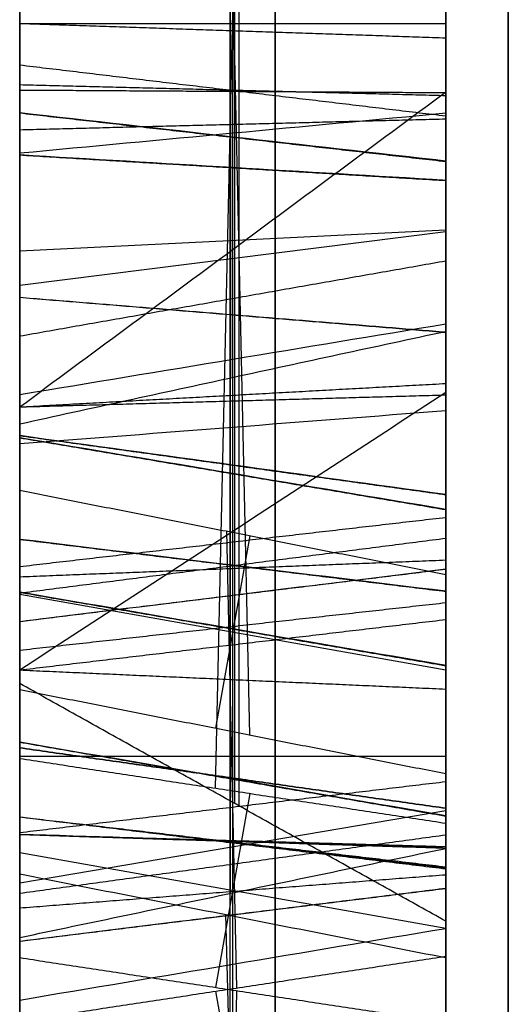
# Model space of a CAD drawing. Header units: millimetres. Extents: x 0 to 284, y -110 to 65.
# Tile 6 of 227: x 73 to 73.287, y -49.652 to -49.074. Entities that reach past the tile are written whole.
import ezdxf

# ---------------------------------------------------------------- set-up
doc = ezdxf.new("R2010")
doc.units = ezdxf.units.MM
doc.layers.add('Layer 01', color=7, linetype='Continuous', true_color=0x000000)

# ---------------------------------------------------------------- blocks, each defined once
blk = doc.blocks.new('Block 01')
at = {"layer": 'Layer 01'}
for p, q in [((73, -52.48365, 20.44534), (73, -45.48088, 20.44534)), ((73.12369, -49.53679, 15.69222), (73.12369, -46.477, 14.79747)), ((73, -49.26688, -15.10453), (73, -46.92675, -15.10453)), ((73, -49.95893, -12.79009), (73, -47.5428, -12.79009)), ((73, -52.48367, -20.44534), (73, -47.81379, -20.44534)), ((73, -49.41984, 10.51668), (73, -47.9658, 10.51668)), ((73.125, -49.94909, 14.04698), (73.125, -47.96981, 13.55349)), ((73, -49.50583, -10.21288), (73, -48.04843, -10.21288)), ((73.12611, -48.05755, 13.20078), (73.12611, -49.53451, 13.56903)), ((73.12877, -49.536, 13.56988), (73.12877, -48.28545, 12.28479)), ((73.12341, -48.38415, 11.95724), (73.12341, -50.04595, 13.65965)), ((73.13513, -49.4943, 7.98106), (73.11487, -48.5895, 7.86715)), ((73.11495, -49.52557, 7.71267), (73.13505, -48.62783, 7.59965)), ((73.25, -50.52146, 7.86603), (73.25, -48.76587, 7.86603)), ((73.125, -48.95773, 15.14376), (73.125, -49.11579, 14.60327)), ((73.25, -49.33568, 12.96397), (73.25, -48.9762, 12.96397)), ((73.25, -49.2241, 15.0701), (73.25, -49.00224, 15.0701)), ((73.25, -49.0767, 7.67838), (73, -49.0767, 7.63393)), ((73.1237, -49.11563, 14.60299), (73.1237, -49.2846, 14.6524)), ((73.25, -49.1979, 14.65025), (73, -49.21027, 14.60794)), ((73.25, -49.19889, 12.82385), (73, -49.23044, 12.79306)), ((73.25, -49.22235, 11.37268), (73.25, -49.22235, 11.02153)), ((73.25, -49.22235, 10.12926), (73.25, -49.22235, 9.70895)), ((73.25, -49.31096, -9.44343), (73.25, -49.31096, -9.83204)), ((73.25, -49.31096, -10.67271), (73.25, -49.31096, -10.8095)), ((73.25, -49.31096, -10.90529), (73.25, -49.31096, -11.22469)), ((73.25, -49.318, -15.10452), (73.25, -49.62921, -15.10452)), ((73.13505, -49.37729, 8.88186), (73.11495, -49.49031, 7.98413)), ((73.1275, -49.64286, 8.9177), (73.1215, -49.37461, 8.88393)), ((73, -49.41157, 8.433), (73.25, -49.45602, 8.433)), ((73.25, -49.43856, -5.68619), (73.25, -49.85126, -5.68619)), ((73.25, -49.70613, 10.65293), (73.25, -49.46558, 10.65293)), ((73, -49.50683, 8.9227), (73.25, -49.50683, 8.87825)), ((73.13513, -49.52864, 7.71666), (73.11487, -49.64255, 6.81186)), ((73.25, -49.53893, 15.60553), (73, -49.58124, 15.6179)), ((73.12369, -49.58731, 15.51944), (73.12369, -49.53679, 15.69222)), ((73.25, -49.54689, -10.27862), (73.25, -49.80962, -10.27862)), ((73, -49.56337, 7.26426), (73.25, -49.60782, 7.26426)), ((73.12782, -49.86778, -8.21333), (73.12107, -49.5998, -8.17544)), ((73.25, -49.89243, -8.01946), (73.25, -49.63506, -8.01946)), ((73.25, -49.64367, 8.74382), (73.25, -49.64367, 6.98823)), ((73.11487, -49.64479, 8.92019), (73.13513, -49.7587, 8.0154)), ((73.1215, -49.91272, 6.84813), (73.1275, -49.64447, 6.81435))]:
    blk.add_line(p, q, dxfattribs=at)
for points, knots in [([(73, -56.18552, -3.96569), (73, -56.07949, -5.46787), (73, -55.83119, -7.70754), (73, -55.38528, -10.29668), (73, -55.12328, -11.5853), (73, -54.98251, -12.22812), (73, -54.92009, -12.5033), (73, -54.87801, -12.68668), (73, -54.85703, -12.77711), (73, -54.1379, -15.841), (73, -53.20569, -18.73528), (73, -51.45384, -22.9645), (73, -50.49551, -25.0367), (73, -49.23323, -27.38006), (73, -48.56603, -28.53318), (73, -48.22342, -29.10511), (73, -48.07465, -29.34922), (73, -47.97505, -29.51175), (73, -47.92439, -29.59394), (73, -46.28804, -32.23389), (73, -44.50755, -34.65091), (73, -42.53333, -36.925)], [0, 0, 0, 0, 4.540564, 6.810846, 7.945987, 8.513557, 8.797343, 8.797343, 9.081128, 9.081128, 18.162256, 18.162256, 22.70282, 24.973102, 26.108243, 26.675813, 26.959598, 26.959598, 27.243384, 27.243384, 36.324511, 36.324511, 36.324511, 36.324511]), ([(73, -42.53333, 36.925), (73, -43.52056, 35.78782), (73, -44.92866, 34.02856), (73, -46.44416, 31.88246), (73, -47.17009, 30.786), (73, -47.5251, 30.23192), (73, -47.67554, 29.9932), (73, -47.77545, 29.83378), (73, -47.82456, 29.755), (73, -49.48255, 27.07999), (73, -50.86995, 24.37426), (73, -52.62171, 20.14501), (73, -53.40933, 18.0021), (73, -54.17377, 15.45252), (73, -54.51738, 14.16536), (73, -54.67953, 13.51869), (73, -54.74695, 13.24088), (73, -54.79144, 13.05553), (73, -54.81373, 12.96158), (73, -55.5234, 9.93778), (73, -55.97349, 6.9697), (73, -56.18552, 3.96569)], [0, 0, 0, 0, 4.540564, 6.810846, 7.945987, 8.513557, 8.797343, 8.797343, 9.081128, 9.081128, 18.162256, 18.162256, 22.70282, 24.973102, 26.108243, 26.675813, 26.959598, 26.959598, 27.243384, 27.243384, 36.324511, 36.324511, 36.324511, 36.324511]), ([(73.15, -48.28211, -14.51294), (73.15, -48.66665, -14.63271), (73.15, -48.95216, -14.77181), (73.15, -49.14589, -14.93212), (73.15, -49.14593, -14.93215), (73.15, -49.14597, -14.93218), (73.15, -49.14601, -14.93221)], [0, 0, 0, 0, 0.990099, 0.990099, 0.990099, 0.9903006, 0.9903006, 0.9903006, 0.9903006]), ([(73.25, -48.28735, -14.49611), (73.25, -48.67318, -14.61628), (73.25, -48.96072, -14.756), (73.25, -49.15713, -14.91853), (73.25, -49.1572, -14.91859), (73.25, -49.15727, -14.91864), (73.25, -49.15733, -14.9187)], [0, 0, 0, 0, 0.9787389, 0.9787389, 0.9787389, 0.9789984, 0.9789984, 0.9789984, 0.9789984]), ([(73.15, -49.13507, -7.04729), (73.15, -48.8527, -7.0061), (73.15, -48.6241, -7.06112), (73.15, -48.43884, -7.21216), (73.15, -48.43881, -7.21218), (73.15, -48.43877, -7.21221), (73.15, -48.43874, -7.21224)], [0, 0, 0, 0, 0.990099, 0.990099, 0.990099, 0.9902842, 0.9902842, 0.9902842, 0.9902842]), ([(73.25, -49.13252, -7.06474), (73.25, -48.85382, -7.02408), (73.25, -48.63099, -7.07825), (73.25, -48.44998, -7.22582), (73.25, -48.44993, -7.22587), (73.25, -48.44987, -7.22591), (73.25, -48.44981, -7.22596)], [0, 0, 0, 0, 0.7445081, 0.7445081, 0.7445081, 0.7447264, 0.7447264, 0.7447264, 0.7447264]), ([(73.25, -49.56027, -13.49929), (73.25, -49.56012, -13.49931), (73.25, -49.55997, -13.49934), (73.25, -49.55982, -13.49936), (73.25, -49.30561, -13.54077), (73.25, -48.98622, -13.51247), (73.25, -48.5944, -13.4126)], [0, 0, 0, 0, 0.0004558, 0.0004558, 0.0004558, 0.9830044, 0.9830044, 0.9830044, 0.9830044]), ([(73.15, -49.55726, -13.48191), (73.15, -49.55717, -13.48193), (73.15, -49.55707, -13.48194), (73.15, -49.55698, -13.48196), (73.15, -49.30634, -13.52279), (73.15, -48.98917, -13.49503), (73.15, -48.59875, -13.39551)], [0.0095395, 0.0095395, 0.0095395, 0.0095395, 0.009901, 0.009901, 0.009901, 1, 1, 1, 1]), ([(73.15, -48.61924, 11.02867), (73.15, -48.83624, 11.07837), (73.15, -49.01873, 11.07915), (73.15, -49.1626, 11.0278), (73.15, -49.16262, 11.02779), (73.15, -49.16264, 11.02778), (73.15, -49.16266, 11.02778)], [0, 0, 0, 0, 0.990099, 0.990099, 0.990099, 0.9902274, 0.9902274, 0.9902274, 0.9902274]), ([(73.25, -48.61531, 11.04585), (73.25, -48.83424, 11.096), (73.25, -49.02011, 11.09738), (73.25, -49.16853, 11.0444), (73.25, -49.16856, 11.04439), (73.25, -49.16859, 11.04438), (73.25, -49.16862, 11.04437)], [0, 0, 0, 0, 0.5680663, 0.5680663, 0.5680663, 0.5681621, 0.5681621, 0.5681621, 0.5681621]), ([(73.25, -49.25776, -10.70457), (73.25, -49.25773, -10.70459), (73.25, -49.2577, -10.7046), (73.25, -49.25767, -10.70462), (73.25, -49.10898, -10.78222), (73.25, -48.94405, -10.80175), (73.25, -48.76846, -10.7673)], [0, 0, 0, 0, 0.000103, 0.000103, 0.000103, 0.5128462, 0.5128462, 0.5128462, 0.5128462]), ([(73.15, -49.24957, -10.68896), (73.15, -49.24955, -10.68897), (73.15, -49.24953, -10.68898), (73.15, -49.24951, -10.68899), (73.15, -49.10459, -10.76462), (73.15, -48.94416, -10.78381), (73.15, -48.77186, -10.75)], [0.0097723, 0.0097723, 0.0097723, 0.0097723, 0.009901, 0.009901, 0.009901, 1, 1, 1, 1]), ([(73.15, -49.34505, -15.48722), (73.15, -49.34503, -15.48727), (73.15, -49.34502, -15.48732), (73.15, -49.345, -15.48736), (73.15, -49.28083, -15.68924), (73.15, -49.11504, -15.80497), (73.15, -48.86494, -15.83762), (73.15, -48.86485, -15.83763), (73.15, -48.86476, -15.83765), (73.15, -48.86467, -15.83766)], [0.009576, 0.009576, 0.009576, 0.009576, 0.0098039, 0.0098039, 0.0098039, 0.9901961, 0.9901961, 0.9901961, 0.9905444, 0.9905444, 0.9905444, 0.9905444]), ([(73.25, -49.36189, -15.49246), (73.25, -49.36186, -15.49254), (73.25, -49.36183, -15.49263), (73.25, -49.36181, -15.49271), (73.25, -49.2952, -15.70223), (73.25, -49.12164, -15.8219), (73.25, -48.86722, -15.85511), (73.25, -48.86707, -15.85513), (73.25, -48.86692, -15.85515), (73.25, -48.86677, -15.85517)], [0, 0, 0, 0, 0.0002556, 0.0002556, 0.0002556, 0.6875053, 0.6875053, 0.6875053, 0.6879611, 0.6879611, 0.6879611, 0.6879611]), ([(73.15, -48.90165, -9.70004), (73.15, -49.1201, -9.7429), (73.15, -49.28714, -9.81641), (73.15, -49.39768, -9.92184), (73.15, -49.3977, -9.92185), (73.15, -49.39771, -9.92187), (73.15, -49.39773, -9.92188)], [0, 0, 0, 0, 0.990099, 0.990099, 0.990099, 0.9902274, 0.9902274, 0.9902274, 0.9902274]), ([(73.15, -48.90616, -12.1895), (73.15, -49.29644, -12.28898), (73.15, -49.58884, -12.41294), (73.15, -49.7907, -12.5629), (73.15, -49.79074, -12.56293), (73.15, -49.79078, -12.56296), (73.15, -49.79083, -12.56299)], [0, 0, 0, 0, 0.990099, 0.990099, 0.990099, 0.9903006, 0.9903006, 0.9903006, 0.9903006]), ([(73.25, -48.90505, -9.68274), (73.25, -49.12544, -9.72598), (73.25, -49.29581, -9.80032), (73.25, -49.40985, -9.90908), (73.25, -49.40988, -9.9091), (73.25, -49.4099, -9.90912), (73.25, -49.40992, -9.90914)], [0, 0, 0, 0, 0.5680663, 0.5680663, 0.5680663, 0.5681621, 0.5681621, 0.5681621, 0.5681621]), ([(73.25, -48.91052, -12.17241), (73.25, -49.30211, -12.27223), (73.25, -49.59656, -12.39672), (73.25, -49.80122, -12.54874), (73.25, -49.80129, -12.54879), (73.25, -49.80136, -12.54884), (73.25, -49.80142, -12.5489)], [0, 0, 0, 0, 0.9787389, 0.9787389, 0.9787389, 0.9789984, 0.9789984, 0.9789984, 0.9789984]), ([(73.15, -49.33931, 10.26676), (73.15, -49.3393, 10.26674), (73.15, -49.33928, 10.26672), (73.15, -49.33927, 10.26671), (73.15, -49.23764, 10.13867), (73.15, -49.09889, 10.05589), (73.15, -48.92773, 10.01669)], [0.0097794, 0.0097794, 0.0097794, 0.0097794, 0.009901, 0.009901, 0.009901, 1, 1, 1, 1]), ([(73.25, -49.35315, 10.25583), (73.25, -49.35312, 10.2558), (73.25, -49.3531, 10.25577), (73.25, -49.35308, 10.25575), (73.25, -49.24881, 10.12438), (73.25, -49.10609, 10.03945), (73.25, -48.93166, 9.9995)], [0, 0, 0, 0, 0.000103, 0.000103, 0.000103, 0.5128462, 0.5128462, 0.5128462, 0.5128462]), ([(73.15, -49.56036, -5.55507), (73.15, -49.56024, -5.55517), (73.15, -49.56012, -5.55528), (73.15, -49.56, -5.55538), (73.15, -49.33679, -5.754), (73.15, -49.17204, -5.89472), (73.15, -49.06193, -5.97271), (73.15, -49.06189, -5.97274), (73.15, -49.06184, -5.97277), (73.15, -49.0618, -5.9728)], [0.0092853, 0.0092853, 0.0092853, 0.0092853, 0.0098039, 0.0098039, 0.0098039, 0.9901961, 0.9901961, 0.9901961, 0.9905892, 0.9905892, 0.9905892, 0.9905892]), ([(73.25, -49.0719, -5.98726), (73.25, -49.07198, -5.9872), (73.25, -49.07205, -5.98715), (73.25, -49.07212, -5.9871), (73.25, -49.18353, -5.90819), (73.25, -49.34833, -5.76733), (73.25, -49.57172, -5.56856), (73.25, -49.57192, -5.56838), (73.25, -49.57212, -5.56821), (73.25, -49.57231, -5.56803)], [-0.6534058, -0.6534058, -0.6534058, -0.6534058, -0.6531321, -0.6531321, -0.6531321, -0.0007931, -0.0007931, -0.0007931, 0, 0, 0, 0]), ([(73, -49.30168, -10.85914), (73.04167, -49.27086, -10.86156), (73.08333, -49.24003, -10.86399), (73.125, -49.2092, -10.86641), (73.16667, -49.17838, -10.86883), (73.20833, -49.14755, -10.87125), (73.25, -49.11673, -10.87367)], [-0.3113199, -0.3113199, -0.3113199, -0.3113199, -0.1556599, -0.1556599, -0.1556599, 0, 0, 0, 0]), ([(73.15, -49.11621, -7.40314), (73.15, -49.29459, -7.42916), (73.15, -49.4325, -7.50203), (73.15, -49.52316, -7.62511), (73.15, -49.52316, -7.62511), (73.15, -49.52316, -7.62512), (73.15, -49.52316, -7.62512)], [0, 0, 0, 0, 0.990099, 0.990099, 0.990099, 0.9901043, 0.9901043, 0.9901043, 0.9901043]), ([(73.25, -49.65324, -10.61402), (73.25, -49.57946, -10.6933), (73.25, -49.4585, -10.76105), (73.25, -49.28789, -10.81727), (73.25, -49.23083, -10.83607), (73.25, -49.17378, -10.85487), (73.25, -49.11673, -10.87367)], [-0.6067959, -0.6067959, -0.6067959, -0.6067959, -0.1802134, -0.1802134, -0.1802134, 0, 0, 0, 0]), ([(73.25, -49.11673, -10.87367), (73.25, -49.17602, -10.88333), (73.25, -49.23531, -10.89299), (73.25, -49.2946, -10.90265), (73.25, -49.69137, -10.96729), (73.25, -49.99886, -10.9671), (73.25, -50.22242, -10.89841), (73.25, -50.22248, -10.89839), (73.25, -50.22255, -10.89837), (73.25, -50.22262, -10.89835)], [-1.123789, -1.123789, -1.123789, -1.123789, -0.943576, -0.943576, -0.943576, -0.000213, -0.000213, -0.000213, 0, 0, 0, 0]), ([(73.25, -49.11876, -7.38569), (73.25, -49.30044, -7.4122), (73.25, -49.44342, -7.48712), (73.25, -49.53736, -7.61466), (73.25, -49.53736, -7.61466), (73.25, -49.53736, -7.61466), (73.25, -49.53736, -7.61466)], [0, 0, 0, 0, 0.5034241, 0.5034241, 0.5034241, 0.5034271, 0.5034271, 0.5034271, 0.5034271]), ([(73.25, -49.58432, -7.27421), (73.25, -49.5843, -7.27419), (73.25, -49.58428, -7.27417), (73.25, -49.58426, -7.27415), (73.25, -49.47147, -7.16161), (73.25, -49.32074, -7.0922), (73.25, -49.13252, -7.06474)], [0, 0, 0, 0, 0.0000897, 0.0000897, 0.0000897, 0.5155759, 0.5155759, 0.5155759, 0.5155759]), ([(73.15, -49.59675, -7.2617), (73.15, -49.59674, -7.26169), (73.15, -49.59673, -7.26168), (73.15, -49.59671, -7.26167), (73.15, -49.4808, -7.14602), (73.15, -49.32615, -7.07517), (73.15, -49.13507, -7.04729)], [0.0097955, 0.0097955, 0.0097955, 0.0097955, 0.009901, 0.009901, 0.009901, 1, 1, 1, 1]), ([(73.15, -49.14601, -14.93221), (73.15, -49.14605, -14.93225), (73.15, -49.14609, -14.93228), (73.15, -49.14613, -14.93232), (73.15, -49.33642, -15.09358), (73.15, -49.40793, -15.28118), (73.15, -49.3451, -15.48707), (73.15, -49.34508, -15.48712), (73.15, -49.34506, -15.48717), (73.15, -49.34505, -15.48722)], [0.0095971, 0.0095971, 0.0095971, 0.0095971, 0.0098039, 0.0098039, 0.0098039, 0.9901961, 0.9901961, 0.9901961, 0.9904374, 0.9904374, 0.9904374, 0.9904374]), ([(73.25, -49.15733, -14.9187), (73.25, -49.1574, -14.91875), (73.25, -49.15747, -14.91881), (73.25, -49.15753, -14.91886), (73.25, -49.3514, -15.08317), (73.25, -49.42712, -15.2787), (73.25, -49.36196, -15.49222), (73.25, -49.36194, -15.4923), (73.25, -49.36191, -15.49238), (73.25, -49.36189, -15.49246)], [0, 0, 0, 0, 0.0002596, 0.0002596, 0.0002596, 0.6873081, 0.6873081, 0.6873081, 0.6875637, 0.6875637, 0.6875637, 0.6875637]), ([(73.15, -49.16266, 11.02778), (73.15, -49.16268, 11.02777), (73.15, -49.16269, 11.02776), (73.15, -49.16271, 11.02776), (73.15, -49.30607, 10.97589), (73.15, -49.39961, 10.87394), (73.15, -49.4362, 10.72524), (73.15, -49.43624, 10.72511), (73.15, -49.43627, 10.72497), (73.15, -49.4363, 10.72484)], [0.0096848, 0.0096848, 0.0096848, 0.0096848, 0.0098039, 0.0098039, 0.0098039, 0.9901961, 0.9901961, 0.9901961, 0.9910584, 0.9910584, 0.9910584, 0.9910584]), ([(73.25, -49.16862, 11.04437), (73.25, -49.16865, 11.04436), (73.25, -49.16868, 11.04435), (73.25, -49.16871, 11.04434), (73.25, -49.31703, 10.99067), (73.25, -49.41542, 10.8835), (73.25, -49.45333, 10.72945), (73.25, -49.45338, 10.72924), (73.25, -49.45343, 10.72902), (73.25, -49.45348, 10.72881)], [0, 0, 0, 0, 0.0000958, 0.0000958, 0.0000958, 0.4619596, 0.4619596, 0.4619596, 0.4626171, 0.4626171, 0.4626171, 0.4626171]), ([(73.15, -49.19071, -10.86786), (73.15, -49.22494, -10.85658), (73.15, -49.25917, -10.8453), (73.15, -49.29341, -10.83402), (73.15, -49.46553, -10.7773), (73.15, -49.58932, -10.7086), (73.15, -49.66618, -10.626)], [0.1068682, 0.1068682, 0.1068682, 0.1068682, 0.2550042, 0.2550042, 0.2550042, 0.999846, 0.999846, 0.999846, 0.999846]), ([(73.15, -50.21736, -10.88152), (73.15, -50.21732, -10.88153), (73.15, -50.21728, -10.88154), (73.15, -50.21724, -10.88156), (73.15, -49.99796, -10.94892), (73.15, -49.69286, -10.94966), (73.15, -49.29743, -10.88525), (73.15, -49.26186, -10.87945), (73.15, -49.22628, -10.87366), (73.15, -49.19071, -10.86786)], [0.0084116, 0.0084116, 0.0084116, 0.0084116, 0.0085739, 0.0085739, 0.0085739, 0.8659656, 0.8659656, 0.8659656, 0.9430986, 0.9430986, 0.9430986, 0.9430986]), ([(73.15, -49.5245, -10.3099), (73.15, -49.52447, -10.31003), (73.15, -49.52444, -10.31017), (73.15, -49.52442, -10.3103), (73.15, -49.48792, -10.48372), (73.15, -49.39485, -10.61227), (73.15, -49.24962, -10.68893), (73.15, -49.24961, -10.68894), (73.15, -49.24959, -10.68895), (73.15, -49.24957, -10.68896)], [0.0090513, 0.0090513, 0.0090513, 0.0090513, 0.0098039, 0.0098039, 0.0098039, 0.9901961, 0.9901961, 0.9901961, 0.9903152, 0.9903152, 0.9903152, 0.9903152]), ([(73, -49.31163, 14.63758), (73.04165, -49.30248, 14.64256), (73.08331, -49.29338, 14.64755), (73.12498, -49.28433, 14.65255), (73.16664, -49.27527, 14.65756), (73.20832, -49.26626, 14.66258), (73.25, -49.2573, 14.66762)], [-0.2575934, -0.2575934, -0.2575934, -0.2575934, -0.1287964, -0.1287964, -0.1287964, 0, 0, 0, 0]), ([(73.25, -49.54181, -10.31329), (73.25, -49.54176, -10.3135), (73.25, -49.54171, -10.31372), (73.25, -49.54167, -10.31393), (73.25, -49.50426, -10.49167), (73.25, -49.40781, -10.62537), (73.25, -49.25785, -10.70452), (73.25, -49.25782, -10.70454), (73.25, -49.25779, -10.70455), (73.25, -49.25776, -10.70457)], [0, 0, 0, 0, 0.0006574, 0.0006574, 0.0006574, 0.5167125, 0.5167125, 0.5167125, 0.5168155, 0.5168155, 0.5168155, 0.5168155]), ([(73, -49.45614, 10.13248), (73.04167, -49.42896, 10.11773), (73.08333, -49.40179, 10.10298), (73.125, -49.37461, 10.08823), (73.16667, -49.34744, 10.07348), (73.20833, -49.32026, 10.05873), (73.25, -49.29308, 10.04398)], [-0.3113199, -0.3113199, -0.3113199, -0.3113199, -0.1556599, -0.1556599, -0.1556599, 0, 0, 0, 0]), ([(73.25, -49.29308, 10.04398), (73.25, -49.33756, 10.08436), (73.25, -49.38203, 10.12474), (73.25, -49.42651, 10.16512), (73.25, -49.5595, 10.28587), (73.25, -49.64245, 10.39697), (73.25, -49.67761, 10.4994)], [0, 0, 0, 0, 0.1802134, 0.1802134, 0.1802134, 0.6067959, 0.6067959, 0.6067959, 0.6067959]), ([(73.25, -50.3134, 10.47124), (73.25, -50.31335, 10.4712), (73.25, -50.3133, 10.47115), (73.25, -50.31324, 10.4711), (73.25, -50.13695, 10.31743), (73.25, -49.85612, 10.19219), (73.25, -49.46736, 10.08985), (73.25, -49.40927, 10.07456), (73.25, -49.35118, 10.05927), (73.25, -49.29308, 10.04398)], [0, 0, 0, 0, 0.000213, 0.000213, 0.000213, 0.943576, 0.943576, 0.943576, 1.123789, 1.123789, 1.123789, 1.123789]), ([(73.15, -49.4363, 10.72484), (73.15, -49.43633, 10.72472), (73.15, -49.43635, 10.72459), (73.15, -49.43638, 10.72447), (73.15, -49.47357, 10.5512), (73.15, -49.44084, 10.3959), (73.15, -49.33935, 10.2668), (73.15, -49.33933, 10.26679), (73.15, -49.33932, 10.26677), (73.15, -49.33931, 10.26676)], [0.0090942, 0.0090942, 0.0090942, 0.0090942, 0.0098039, 0.0098039, 0.0098039, 0.9901961, 0.9901961, 0.9901961, 0.9903222, 0.9903222, 0.9903222, 0.9903222]), ([(73.25, -49.45348, 10.72881), (73.25, -49.45353, 10.7286), (73.25, -49.45357, 10.72838), (73.25, -49.45362, 10.72817), (73.25, -49.49174, 10.55058), (73.25, -49.45801, 10.38921), (73.25, -49.35321, 10.25591), (73.25, -49.35319, 10.25588), (73.25, -49.35317, 10.25585), (73.25, -49.35315, 10.25583)], [0, 0, 0, 0, 0.0006574, 0.0006574, 0.0006574, 0.5167125, 0.5167125, 0.5167125, 0.5168155, 0.5168155, 0.5168155, 0.5168155]), ([(73.15, -49.35831, 10.07938), (73.15, -49.38499, 10.10361), (73.15, -49.41168, 10.12783), (73.15, -49.43836, 10.15206), (73.15, -49.57253, 10.27388), (73.15, -49.65768, 10.387), (73.15, -49.6943, 10.49372)], [0.1068682, 0.1068682, 0.1068682, 0.1068682, 0.2550042, 0.2550042, 0.2550042, 0.999846, 0.999846, 0.999846, 0.999846]), ([(73.15, -50.30175, 10.48448), (73.15, -50.30172, 10.48445), (73.15, -50.30169, 10.48442), (73.15, -50.30166, 10.48439), (73.15, -50.12874, 10.33366), (73.15, -49.85032, 10.20889), (73.15, -49.46287, 10.1069), (73.15, -49.42802, 10.09773), (73.15, -49.39316, 10.08855), (73.15, -49.35831, 10.07938)], [0.0084116, 0.0084116, 0.0084116, 0.0084116, 0.0085739, 0.0085739, 0.0085739, 0.8659656, 0.8659656, 0.8659656, 0.9430986, 0.9430986, 0.9430986, 0.9430986]), ([(73.15, -49.39773, -9.92188), (73.15, -49.39774, -9.92189), (73.15, -49.39775, -9.9219), (73.15, -49.39777, -9.92192), (73.15, -49.50763, -10.02761), (73.15, -49.55162, -10.15879), (73.15, -49.52457, -10.30953), (73.15, -49.52454, -10.30965), (73.15, -49.52452, -10.30978), (73.15, -49.5245, -10.3099)], [0.0096848, 0.0096848, 0.0096848, 0.0096848, 0.0098039, 0.0098039, 0.0098039, 0.9901961, 0.9901961, 0.9901961, 0.9910086, 0.9910086, 0.9910086, 0.9910086]), ([(73.25, -49.39682, -14.7246), (73.25, -49.39685, -14.72463), (73.25, -49.39688, -14.72466), (73.25, -49.39691, -14.72469), (73.25, -49.63934, -14.96047), (73.25, -49.70833, -15.23879), (73.25, -49.60788, -15.56908)], [0, 0, 0, 0, 0.0001268, 0.0001268, 0.0001268, 0.9702774, 0.9702774, 0.9702774, 0.9702774]), ([(73.15, -49.62472, -15.57433), (73.15, -49.7269, -15.23845), (73.15, -49.65609, -14.95216), (73.15, -49.4092, -14.71204), (73.15, -49.40918, -14.71203), (73.15, -49.40916, -14.71201), (73.15, -49.40915, -14.71199)], [0.0001584, 0.0001584, 0.0001584, 0.0001584, 0.990099, 0.990099, 0.990099, 0.9901732, 0.9901732, 0.9901732, 0.9901732]), ([(73.25, -49.40992, -9.90914), (73.25, -49.40994, -9.90917), (73.25, -49.40997, -9.90919), (73.25, -49.40999, -9.90921), (73.25, -49.52366, -10.01856), (73.25, -49.56995, -10.15649), (73.25, -49.54192, -10.31264), (73.25, -49.54188, -10.31286), (73.25, -49.54184, -10.31307), (73.25, -49.54181, -10.31329)], [0, 0, 0, 0, 0.0000958, 0.0000958, 0.0000958, 0.4619596, 0.4619596, 0.4619596, 0.4626171, 0.4626171, 0.4626171, 0.4626171]), ([(73, -49.61324, 15.50846), (73.04165, -49.60449, 15.51221), (73.08331, -49.59576, 15.51591), (73.12498, -49.58704, 15.51955), (73.16664, -49.57832, 15.5232), (73.20832, -49.56962, 15.52678), (73.25, -49.56093, 15.53031)], [0, 0, 0, 0, 0.1281751, 0.1281751, 0.1281751, 0.2563492, 0.2563492, 0.2563492, 0.2563492]), ([(73.15, -50.01864, -13.10682), (73.15, -50.01862, -13.10687), (73.15, -50.01861, -13.10691), (73.15, -50.0186, -13.10696), (73.15, -49.96508, -13.31191), (73.15, -49.80557, -13.43617), (73.15, -49.55752, -13.48186), (73.15, -49.55743, -13.48188), (73.15, -49.55735, -13.4819), (73.15, -49.55726, -13.48191)], [0.009576, 0.009576, 0.009576, 0.009576, 0.0098039, 0.0098039, 0.0098039, 0.9901961, 0.9901961, 0.9901961, 0.9905444, 0.9905444, 0.9905444, 0.9905444]), ([(73.15, -50.12433, -5.10333), (73.15, -50.12431, -5.10335), (73.15, -50.12429, -5.10336), (73.15, -50.12427, -5.10337), (73.15, -49.93846, -5.22308), (73.15, -49.75061, -5.37311), (73.15, -49.5607, -5.55474), (73.15, -49.56059, -5.55485), (73.15, -49.56047, -5.55496), (73.15, -49.56036, -5.55507)], [0.0096949, 0.0096949, 0.0096949, 0.0096949, 0.0098039, 0.0098039, 0.0098039, 0.9901961, 0.9901961, 0.9901961, 0.99079, 0.99079, 0.99079, 0.99079]), ([(73.25, -50.03572, -13.11117), (73.25, -50.0357, -13.11125), (73.25, -50.03568, -13.11133), (73.25, -50.03566, -13.11142), (73.25, -49.98011, -13.32414), (73.25, -49.81305, -13.45272), (73.25, -49.56072, -13.4992), (73.25, -49.56057, -13.49923), (73.25, -49.56042, -13.49926), (73.25, -49.56027, -13.49929)], [0, 0, 0, 0, 0.0002556, 0.0002556, 0.0002556, 0.6875053, 0.6875053, 0.6875053, 0.6879611, 0.6879611, 0.6879611, 0.6879611]), ([(73.25, -49.57231, -5.56803), (73.25, -49.57251, -5.56785), (73.25, -49.5727, -5.56766), (73.25, -49.57289, -5.56748), (73.25, -49.7621, -5.38651), (73.25, -49.9491, -5.2372), (73.25, -50.13382, -5.1182), (73.25, -50.13385, -5.11817), (73.25, -50.13389, -5.11815), (73.25, -50.13392, -5.11813)], [-0.721771, -0.721771, -0.721771, -0.721771, -0.7209779, -0.7209779, -0.7209779, -0.0001254, -0.0001254, -0.0001254, 0, 0, 0, 0]), ([(73, -49.5759, -8.19353), (73.04165, -49.58416, -8.18731), (73.08331, -49.59238, -8.18109), (73.12498, -49.60057, -8.17486), (73.16665, -49.60876, -8.16863), (73.20832, -49.61691, -8.16239), (73.25, -49.62502, -8.15615)], [0, 0, 0, 0, 0.1287549, 0.1287549, 0.1287549, 0.2575093, 0.2575093, 0.2575093, 0.2575093]), ([(73.25, -49.78346, -7.8548), (73.25, -49.77943, -7.8022), (73.25, -49.77539, -7.74959), (73.25, -49.77135, -7.69698), (73.25, -49.75818, -7.52542), (73.25, -49.69825, -7.38696), (73.25, -49.58439, -7.27428), (73.25, -49.58437, -7.27426), (73.25, -49.58435, -7.27423), (73.25, -49.58432, -7.27421)], [0, 0, 0, 0, 0.1582864, 0.1582864, 0.1582864, 0.6414222, 0.6414222, 0.6414222, 0.6415119, 0.6415119, 0.6415119, 0.6415119]), ([(73.15, -49.7962, -7.79033), (73.15, -49.79378, -7.75876), (73.15, -49.79135, -7.7272), (73.15, -49.78893, -7.69563), (73.15, -49.77549, -7.52057), (73.15, -49.71381, -7.37754), (73.15, -49.59679, -7.26174), (73.15, -49.59678, -7.26173), (73.15, -49.59676, -7.26172), (73.15, -49.59675, -7.2617)], [0.1012987, 0.1012987, 0.1012987, 0.1012987, 0.237432, 0.237432, 0.237432, 0.9924498, 0.9924498, 0.9924498, 0.9925344, 0.9925344, 0.9925344, 0.9925344])]:
    blk.add_open_spline(points, degree=3, knots=knots, dxfattribs=at)
for points in [[(73.28675, -43.06261, -37.38449), (73.28675, -51.23583, -27.96989), (73.28675, -56.0069, -16.4515), (73.28675, -56.88469, -4.01504)], [(73.28675, -56.88469, 4.01504), (73.28675, -56.0069, 16.4515), (73.28675, -51.23583, 27.96989), (73.28675, -43.06261, 37.38449)]]:
    blk.add_rational_spline(points, [0.856625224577, 0.82723175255, 0.82723175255, 0.856625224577], degree=3, dxfattribs=at)
for points, degree in [([(73, -44.23663, -3.96569), (73, -50.21107, -3.96569), (73, -56.18552, -3.96569)], 2), ([(73, -44.23663, 3.96569), (73, -50.21107, 3.96569), (73, -56.18552, 3.96569)], 2), ([(73, -46.44994, 14.81229), (73, -48.00077, 15.26578), (73, -49.5516, 15.71927)], 2), ([(73.25, -49.52166, 15.66459), (73.25, -48.01314, 15.22347), (73.25, -46.50463, 14.78235)], 2), ([(73, -49.07644, -11.23046), (73, -48.52614, -11.1225), (73, -48.14519, -10.95847), (73, -47.93588, -10.73881)], 3), ([(73.15, -47.95503, -10.72057), (73.15, -48.15796, -10.93353), (73.15, -48.53347, -11.09698), (73.15, -49.08153, -11.20451)], 3), ([(73.25, -49.93303, 14.02027), (73.25, -48.94339, 13.77352), (73.25, -47.95376, 13.52678)], 2), ([(73.25, -49.08492, -11.18721), (73.25, -48.53835, -11.07997), (73.25, -48.16648, -10.91691), (73.25, -47.96779, -10.7084)], 3), ([(73, -47.98586, 13.58021), (73, -48.9755, 13.82696), (73, -49.96514, 14.0737)], 2), ([(73.25, -48.03107, 13.21669), (73.25, -48.81738, 13.41274), (73.25, -49.60369, 13.60879)], 2), ([(73, -49.4641, 13.52856), (73, -48.77431, 13.35657), (73, -48.08451, 13.18458)], 2), ([(73, -49.4014, 9.70165), (73, -48.85476, 9.57645), (73, -48.44003, 9.57136), (73, -48.15948, 9.68688)], 3), ([(73.15, -48.16955, 9.71134), (73.15, -48.44156, 9.59933), (73.15, -48.85108, 9.60274), (73.15, -49.39549, 9.72743)], 3), ([(73.25, -48.17626, 9.72765), (73.25, -48.44258, 9.61798), (73.25, -48.84862, 9.62027), (73.25, -49.39156, 9.74462)], 3), ([(73, -49.12903, -14.95249), (73, -48.93931, -14.79551), (73, -48.65685, -14.65736), (73, -48.27424, -14.53819)], 3), ([(73.25, -49.60369, 13.60879), (73.25, -48.93884, 12.92558), (73.25, -48.274, 12.24237)], 2), ([(73, -48.29762, 12.32985), (73, -48.88086, 12.9292), (73, -49.4641, 13.52856)], 2), ([(73.25, -48.37261, 11.97736), (73.25, -49.19694, 12.82185), (73.25, -50.02128, 13.66633)], 2), ([(73.25, -48.39142, -14.16198), (73.25, -48.81367, -14.2935), (73.25, -49.1478, -14.48101), (73.25, -49.39682, -14.7246)], 3), ([(73, -50.07, 13.65313), (73, -49.2327, 12.79538), (73, -48.39541, 11.93762)], 2), ([(73.15, -49.40915, -14.71199), (73.15, -49.15769, -14.46602), (73.15, -48.8209, -14.27728), (73.15, -48.39666, -14.14515)], 3), ([(73, -48.40453, -14.1199), (73, -48.83175, -14.25296), (73, -49.17253, -14.44354), (73, -49.42764, -14.69308)], 3), ([(73, -48.42213, -7.19166), (73, -48.61376, -7.03543), (73, -48.85102, -6.97913), (73, -49.13888, -7.02112)], 3), ([(73, -49.67056, -13.83553), (73, -49.32165, -13.9178), (73, -48.93067, -13.90495), (73, -48.49707, -13.79442)], 3), ([(73.15, -48.50361, -13.76879), (73.15, -48.93397, -13.87849), (73.15, -49.32043, -13.89088), (73.15, -49.66434, -13.80982)], 3), ([(73.25, -49.66019, -13.79268), (73.25, -49.31962, -13.87294), (73.25, -48.93617, -13.86086), (73.25, -48.50796, -13.75171)], 3), ([(73, -48.52962, 11.43046), (73, -48.84279, 11.50219), (73, -49.10573, 11.48451), (73, -49.32325, 11.37731)], 3), ([(73.15, -49.31156, 11.35359), (73.15, -49.10089, 11.45741), (73.15, -48.84478, 11.47551), (73.15, -48.53552, 11.40468)], 3), ([(73.25, -49.30377, 11.33777), (73.25, -49.09766, 11.43934), (73.25, -48.8461, 11.45773), (73.25, -48.53946, 11.3875)], 3), ([(73, -48.5668, 7.88462), (73, -49.0172, 7.94312), (73, -49.4676, 8.00162)], 2), ([(73.25, -49.12906, -6.29582), (73.25, -48.95281, -6.40419), (73.25, -48.76587, -6.4877), (73.25, -48.56729, -6.54218)], 3), ([(73, -49.15253, -6.33314), (73, -48.97062, -6.44503), (73, -48.77706, -6.53118), (73, -48.57113, -6.58682)], 3), ([(73.15, -48.56884, -6.56003), (73.15, -48.77035, -6.50509), (73.15, -48.95993, -6.42053), (73.15, -49.13845, -6.31075)], 3), ([(73.25, -48.5979, -7.46214), (73.25, -48.72483, -7.37344), (73.25, -48.90112, -7.35394), (73.25, -49.11876, -7.38569)], 3), ([(73, -48.60529, -13.36988), (73, -48.9936, -13.46886), (73, -49.30744, -13.49581), (73, -49.55273, -13.45585)], 3), ([(73, -49.50808, 7.68996), (73, -49.05768, 7.63146), (73, -48.60728, 7.57297)], 2), ([(73.15, -48.60793, -7.47665), (73.15, -48.72932, -7.39177), (73.15, -48.90055, -7.37168), (73.15, -49.11621, -7.40314)], 3), ([(73.25, -49.51699, 7.96358), (73.25, -49.06659, 7.90508), (73.25, -48.6162, 7.84659)], 2), ([(73, -49.11239, -7.42931), (73, -48.89968, -7.39828), (73, -48.73604, -7.41927), (73, -48.62296, -7.49841)], 3), ([(73, -49.15371, 11.00289), (73, -49.01666, 11.0518), (73, -48.83925, 11.05192), (73, -48.62515, 11.00288)], 3), ([(73.25, -48.64532, 7.62236), (73.25, -49.09572, 7.68085), (73.25, -49.54611, 7.73935)], 2), ([(73, -48.77695, -10.72405), (73, -48.94433, -10.75689), (73, -49.098, -10.73822), (73, -49.23728, -10.66554)], 3), ([(73, -48.86151, -15.8114), (73, -49.10514, -15.77959), (73, -49.25927, -15.66975), (73, -49.3198, -15.47935)], 3), ([(73, -49.37943, -9.94098), (73, -49.27412, -9.84055), (73, -49.11209, -9.76828), (73, -48.89656, -9.72599)], 3), ([(73, -49.77493, -12.58413), (73, -49.57725, -12.43729), (73, -49.28794, -12.31411), (73, -48.89963, -12.21513)], 3), ([(73, -48.92182, 10.04247), (73, -49.08809, 10.08055), (73, -49.22089, 10.1601), (73, -49.31855, 10.28315)], 3), ([(73, -49.10082, 14.57593), (73, -49.02179, 14.84618), (73, -48.94277, 15.11642)], 2), ([(73.15, -48.95444, -16.17072), (73.15, -49.2973, -16.10442), (73.15, -49.51778, -15.90982), (73.15, -49.62472, -15.57433)], 3), ([(73.25, -49.60788, -15.56908), (73.25, -49.50272, -15.89892), (73.25, -49.28826, -16.08818), (73.25, -48.9512, -16.15339)], 3), ([(73, -49.64997, -15.58219), (73, -49.54039, -15.92617), (73, -49.31086, -16.12878), (73, -48.95931, -16.19672)], 3), ([(73.25, -48.9727, 15.17111), (73.25, -49.05173, 14.90086), (73.25, -49.13075, 14.63061)], 2), ([(73.15, -49.66627, -9.6848), (73.15, -49.51604, -9.50427), (73.15, -49.28944, -9.38356), (73.15, -48.97811, -9.32248)], 3), ([(73.25, -48.97471, -9.33978), (73.25, -49.28341, -9.40035), (73.25, -49.50574, -9.51946), (73.25, -49.65272, -9.69608)], 3), ([(73, -48.9832, -9.29652), (73, -49.29848, -9.35838), (73, -49.53149, -9.48148), (73, -49.6866, -9.66788)], 3), ([(73.15, -50.04207, -12.32929), (73.15, -49.77809, -12.09682), (73.15, -49.43188, -11.92597), (73.15, -49.00131, -11.81622)], 3), ([(73.25, -48.99696, -11.8333), (73.25, -49.42551, -11.94254), (73.25, -49.76899, -12.1123), (73.25, -50.03042, -12.34253)], 3), ([(73, -49.00784, -11.79059), (73, -49.44144, -11.90111), (73, -49.79173, -12.07359), (73, -50.05955, -12.30945)], 3), ([(73, -49.04664, -5.95113), (73, -49.15481, -5.87451), (73, -49.31948, -5.734), (73, -49.54242, -5.53562)], 3), ([(73, -50.32619, -11.19587), (73, -49.99073, -11.31579), (73, -49.57514, -11.32831), (73, -49.07644, -11.23046)], 3), ([(73, -49.07644, -11.23046), (73.125, -49.08068, -11.20884), (73.25, -49.08492, -11.18721)], 2), ([(73.15, -49.08153, -11.20451), (73.15, -49.57719, -11.30175), (73.15, -49.98781, -11.28872), (73.15, -50.3172, -11.17099)], 3), ([(73.25, -50.31121, -11.15441), (73.25, -49.98586, -11.27068), (73.25, -49.57855, -11.28405), (73.25, -49.08492, -11.18721)], 3), ([(73, -49.31163, 14.63758), (73, -49.20622, 14.60676), (73, -49.10082, 14.57593)], 2), ([(73, -49.10082, 14.57593), (73.125, -49.11579, 14.60327), (73.25, -49.13075, 14.63061)], 2), ([(73, -49.11239, -7.42931), (73.125, -49.11558, -7.4075), (73.25, -49.11876, -7.38569)], 2), ([(73, -49.50186, -7.6408), (73, -49.41613, -7.52439), (73, -49.28581, -7.45461), (73, -49.11239, -7.42931)], 3), ([(73, -49.11557, -13.88727), (73.125, -49.11633, -13.86525), (73.25, -49.11708, -13.84323)], 2), ([(73.25, -49.15733, -14.9187), (73.16667, -49.1479, -14.92996), (73.08333, -49.13846, -14.94123), (73, -49.12903, -14.95249)], 3), ([(73, -49.3198, -15.47935), (73, -49.37913, -15.28492), (73, -49.31394, -15.1092), (73, -49.12903, -14.95249)], 3), ([(73, -49.12903, -14.95249), (73.125, -49.14308, -14.93551), (73.25, -49.15713, -14.91853)], 2), ([(73, -49.12903, -14.95249), (73.125, -49.14328, -14.93568), (73.25, -49.15753, -14.91886)], 2), ([(73, -49.15253, -6.33314), (73.08333, -49.14471, -6.3207), (73.16667, -49.13688, -6.30826), (73.25, -49.12906, -6.29582)], 3), ([(73.25, -49.74849, -5.78851), (73.25, -49.51291, -6.01419), (73.25, -49.30533, -6.18252), (73.25, -49.12906, -6.29582)], 3), ([(73, -49.13888, -7.02112), (73.125, -49.1357, -7.04293), (73.25, -49.13252, -7.06474)], 2), ([(73.25, -49.13075, 14.63061), (73.25, -49.19403, 14.64912), (73.25, -49.2573, 14.66762)], 2), ([(73, -49.13888, -7.02112), (73, -49.33426, -7.04962), (73, -49.49481, -7.12263), (73, -49.61539, -7.24294)], 3), ([(73.15, -49.13845, -6.31075), (73.15, -49.31617, -6.19653), (73.15, -49.52461, -6.02742), (73.15, -49.76093, -5.801)], 3), ([(73, -49.7796, -5.81974), (73, -49.54217, -6.04725), (73, -49.33244, -6.21754), (73, -49.15253, -6.33314)], 3), ([(73, -49.41052, 10.71892), (73, -49.3759, 10.85961), (73, -49.28963, 10.95371), (73, -49.15371, 11.00289)], 3), ([(73.25, -49.16862, 11.04437), (73.16667, -49.16365, 11.03054), (73.08333, -49.15869, 11.01671), (73, -49.15371, 11.00289)], 3), ([(73, -49.15371, 11.00289), (73.125, -49.16112, 11.02365), (73.25, -49.16853, 11.0444)], 2), ([(73, -49.15371, 11.00289), (73.125, -49.16121, 11.02361), (73.25, -49.16871, 11.04434)], 2), ([(73.25, -49.2573, 14.66762), (73.25, -49.20449, 14.86439), (73.25, -49.19993, 15.03765), (73.25, -49.2529, 15.18178)], 3), ([(73, -49.26001, 14.92755), (73.125, -49.23794, 14.92682), (73.25, -49.21587, 14.92609)], 2), ([(73.15, -49.27889, 14.65556), (73.15, -49.22236, 14.8572), (73.15, -49.21676, 15.03244), (73.15, -49.2695, 15.17584)], 3), ([(73, -49.23728, -10.66554), (73, -49.3754, -10.59263), (73, -49.4634, -10.47178), (73, -49.49853, -10.30485)], 3), ([(73, -49.23728, -10.66554), (73.08333, -49.24411, -10.67855), (73.16667, -49.25094, -10.69156), (73.25, -49.25776, -10.70457)], 3), ([(73, -49.23728, -10.66554), (73.125, -49.24747, -10.68508), (73.25, -49.25767, -10.70462)], 2), ([(73, -49.23728, -10.66554), (73.125, -49.24757, -10.68503), (73.25, -49.25785, -10.70452)], 2), ([(73, -49.29439, 15.1669), (73, -49.24215, 15.02504), (73, -49.24919, 14.84694), (73, -49.31163, 14.63758)], 3), ([(73, -49.29439, 15.1669), (73.08333, -49.28056, 15.17187), (73.16667, -49.26673, 15.17683), (73.25, -49.2529, 15.18178)], 3), ([(73.25, -49.2529, 15.18178), (73.25, -49.30337, 15.32612), (73.25, -49.40716, 15.44344), (73.25, -49.56093, 15.53031)], 3), ([(73.15, -49.2695, 15.17584), (73.15, -49.31969, 15.31948), (73.15, -49.42413, 15.43584), (73.15, -49.58181, 15.52173)], 3), ([(73, -49.30168, -10.85914), (73.125, -49.29478, -10.83821), (73.25, -49.28789, -10.81727)], 2), ([(73, -49.61324, 15.50846), (73, -49.44927, 15.42399), (73, -49.34406, 15.30924), (73, -49.29439, 15.1669)], 3), ([(73, -49.30168, -10.85914), (73.125, -49.29814, -10.8809), (73.25, -49.2946, -10.90265)], 2), ([(73, -49.6856, -10.64396), (73, -49.60412, -10.73156), (73, -49.47607, -10.80168), (73, -49.30168, -10.85914)], 3), ([(73, -49.30168, -10.85914), (73, -49.6951, -10.92323), (73, -49.99662, -10.92167), (73, -50.20947, -10.85627)], 3), ([(73, -49.32325, 11.37731), (73.08333, -49.31676, 11.36413), (73.16667, -49.31026, 11.35095), (73.25, -49.30377, 11.33777)], 3), ([(73.25, -49.68834, 10.85222), (73.25, -49.6345, 11.0767), (73.25, -49.50892, 11.23585), (73.25, -49.30377, 11.33777)], 3), ([(73.15, -49.70554, 10.85609), (73.15, -49.65063, 11.08532), (73.15, -49.52121, 11.24945), (73.15, -49.31156, 11.35359)], 3), ([(73, -49.31855, 10.28315), (73, -49.41508, 10.40594), (73, -49.44632, 10.55213), (73, -49.41052, 10.71892)], 3), ([(73.25, -49.35315, 10.25583), (73.16667, -49.34161, 10.26493), (73.08333, -49.33008, 10.27404), (73, -49.31855, 10.28315)], 3), ([(73, -49.31855, 10.28315), (73.125, -49.33588, 10.26953), (73.25, -49.35321, 10.25591)], 2), ([(73, -49.31855, 10.28315), (73.125, -49.33582, 10.26945), (73.25, -49.35308, 10.25575)], 2), ([(73.25, -49.36189, -15.49246), (73.16667, -49.34785, -15.4881), (73.08333, -49.33382, -15.48373), (73, -49.3198, -15.47935)], 3), ([(73, -49.3198, -15.47935), (73.125, -49.34088, -15.48579), (73.25, -49.36196, -15.49222)], 2), ([(73, -49.3198, -15.47935), (73.125, -49.3408, -15.48603), (73.25, -49.36181, -15.49271)], 2), ([(73, -49.32325, 11.37731), (73, -49.53963, 11.26986), (73, -49.67482, 11.09826), (73, -49.73135, 10.86191)], 3), ([(73, -49.35061, 8.90241), (73.125, -49.3753, 8.88339), (73.25, -49.4, 8.86437)], 2), ([(73, -49.4676, 8.00162), (73, -49.4091, 8.45201), (73, -49.35061, 8.90241)], 2), ([(73, -49.35061, 8.90241), (73, -49.50644, 8.92265), (73, -49.66226, 8.94289)], 2), ([(73, -49.39538, -15.99297), (73.125, -49.38095, -15.97672), (73.25, -49.36651, -15.96046)], 2), ([(73, -49.41095, 15.35938), (73.125, -49.39485, 15.37432), (73.25, -49.37875, 15.38926)], 2), ([(73, -49.49853, -10.30485), (73, -49.52413, -10.16224), (73, -49.48359, -10.04118), (73, -49.37943, -9.94098)], 3), ([(73.25, -49.40992, -9.90914), (73.16667, -49.39976, -9.91976), (73.08333, -49.3896, -9.93037), (73, -49.37943, -9.94098)], 3), ([(73, -49.37943, -9.94098), (73.125, -49.39464, -9.92503), (73.25, -49.40985, -9.90908)], 2), ([(73, -49.37943, -9.94098), (73.125, -49.39471, -9.92509), (73.25, -49.40999, -9.90921)], 2), ([(73, -49.4014, 9.70165), (73.125, -49.39648, 9.72313), (73.25, -49.39156, 9.74462)], 2), ([(73.25, -49.39156, 9.74462), (73.25, -49.8819, 9.85692), (73.25, -50.24855, 10.03481), (73.25, -50.49849, 10.27335)], 3), ([(73, -49.42764, -14.69308), (73.08333, -49.41737, -14.70359), (73.16667, -49.40709, -14.71409), (73.25, -49.39682, -14.7246)], 3), ([(73, -49.42764, -14.69308), (73.125, -49.41228, -14.70888), (73.25, -49.39691, -14.72469)], 2), ([(73.15, -49.39549, 9.72743), (73.15, -49.88785, 9.84019), (73.15, -50.25767, 10.01911), (73.15, -50.51071, 10.26064)], 3), ([(73.25, -49.4, 8.86437), (73.25, -49.45849, 8.41398), (73.25, -49.51699, 7.96358)], 2), ([(73.25, -49.62423, 8.8935), (73.25, -49.51211, 8.87894), (73.25, -49.4, 8.86437)], 2), ([(73, -50.52903, 10.24157), (73, -50.27135, 9.99558), (73, -49.89679, 9.81511), (73, -49.4014, 9.70165)], 3), ([(73.25, -49.45348, 10.72881), (73.16667, -49.43917, 10.7255), (73.08333, -49.42484, 10.7222), (73, -49.41052, 10.71892)], 3), ([(73, -49.41052, 10.71892), (73.125, -49.43192, 10.72418), (73.25, -49.45333, 10.72945)], 2), ([(73, -49.41052, 10.71892), (73.125, -49.43207, 10.72354), (73.25, -49.45362, 10.72817)], 2), ([(73, -49.4445, -6.11841), (73.125, -49.43054, -6.10133), (73.25, -49.41659, -6.08426)], 2), ([(73, -49.45614, 10.13248), (73.125, -49.44132, 10.1488), (73.25, -49.42651, 10.16512)], 2), ([(73, -49.42764, -14.69308), (73, -49.68122, -14.93971), (73, -49.75475, -15.23793), (73, -49.64997, -15.58219)], 3), ([(73, -49.71934, 10.48521), (73, -49.68054, 10.37205), (73, -49.59207, 10.2559), (73, -49.45614, 10.13248)], 3), ([(73, -49.45614, 10.13248), (73, -49.84161, 10.23395), (73, -50.11643, 10.35802), (73, -50.28428, 10.50433)], 3), ([(73, -49.45614, 10.13248), (73.125, -49.46175, 10.11117), (73.25, -49.46736, 10.08985)], 2), ([(73.25, -49.60369, 13.60879), (73.125, -49.5339, 13.56867), (73, -49.4641, 13.52856)], 2), ([(73, -49.4676, 8.00162), (73.125, -49.4923, 7.9826), (73.25, -49.51699, 7.96358)], 2), ([(73.25, -49.54181, -10.31329), (73.16667, -49.52738, -10.31046), (73.08333, -49.51296, -10.30765), (73, -49.49853, -10.30485)], 3), ([(73, -49.49853, -10.30485), (73.125, -49.52023, -10.30875), (73.25, -49.54192, -10.31264)], 2), ([(73, -49.49853, -10.30485), (73.125, -49.5201, -10.30939), (73.25, -49.54167, -10.31393)], 2), ([(73.25, -49.53736, -7.61466), (73.125, -49.51961, -7.62773), (73, -49.50186, -7.6408)], 2), ([(73, -49.5759, -8.19353), (73, -49.61069, -7.93886), (73, -49.58661, -7.75588), (73, -49.50186, -7.6408)], 3), ([(73, -49.50186, -7.6408), (73.125, -49.51961, -7.62773), (73.25, -49.53736, -7.61466)], 2), ([(73, -49.62507, 6.78916), (73, -49.56657, 7.23956), (73, -49.50808, 7.68996)], 2), ([(73, -49.50808, 7.68996), (73.125, -49.52709, 7.71465), (73.25, -49.54611, 7.73935)], 2), ([(73, -49.5516, 15.71927), (73.125, -49.53663, 15.69193), (73.25, -49.52166, 15.66459)], 2), ([(73.25, -49.56093, 15.53031), (73.25, -49.54129, 15.59745), (73.25, -49.52166, 15.66459)], 2), ([(73.15, -49.52316, -7.62512), (73.15, -49.61145, -7.74501), (73.15, -49.63561, -7.92706), (73.15, -49.60548, -8.17112)], 3), ([(73.24991, -49.53735, -7.61467), (73.24996, -49.53735, -7.61466), (73.25, -49.53736, -7.61466)], 2), ([(73.25, -49.53736, -7.61466), (73.25, -49.62776, -7.73742), (73.25, -49.65223, -7.91871), (73.25, -49.62502, -8.15615)], 3), ([(73, -49.54242, -5.53562), (73, -49.73336, -5.353), (73, -49.9225, -5.20189), (73, -50.10994, -5.08114)], 3), ([(73, -49.54242, -5.53562), (73.08333, -49.55238, -5.54643), (73.16667, -49.56235, -5.55723), (73.25, -49.57231, -5.56803)], 3), ([(73, -49.54242, -5.53562), (73.125, -49.55707, -5.55209), (73.25, -49.57172, -5.56856)], 2), ([(73, -49.54242, -5.53562), (73.125, -49.55765, -5.55155), (73.25, -49.57289, -5.56748)], 2), ([(73.25, -49.54611, 7.73935), (73.25, -49.60461, 7.28895), (73.25, -49.66311, 6.83856)], 2), ([(73, -49.5516, 15.71927), (73, -49.58242, 15.61387), (73, -49.61324, 15.50846)], 2), ([(73, -49.55273, -13.45585), (73, -49.79436, -13.41134), (73, -49.94253, -13.29358), (73, -49.99301, -13.10028)], 3), ([(73.25, -49.56027, -13.49929), (73.16667, -49.55776, -13.48481), (73.08333, -49.55525, -13.47033), (73, -49.55273, -13.45585)], 3), ([(73, -49.55273, -13.45585), (73.125, -49.55672, -13.47753), (73.25, -49.56072, -13.4992)], 2), ([(73, -49.55273, -13.45585), (73.125, -49.55627, -13.47761), (73.25, -49.55982, -13.49936)], 2), ([(73, -49.58724, 11.16795), (73.125, -49.57008, 11.15438), (73.25, -49.55292, 11.1408)], 2), ([(73, -49.88688, -8.2389), (73, -49.73139, -8.21621), (73, -49.5759, -8.19353)], 2), ([(73, -49.59587, -12.00302), (73.125, -49.58611, -12.02278), (73.25, -49.57636, -12.04255)], 2), ([(73, -49.61539, -7.24294), (73.125, -49.59983, -7.25855), (73.25, -49.58426, -7.27415)], 2), ([(73, -49.61539, -7.24294), (73.08333, -49.60504, -7.25337), (73.16667, -49.59468, -7.26379), (73.25, -49.58432, -7.27421)], 3), ([(73, -49.61539, -7.24294), (73.125, -49.59989, -7.25861), (73.25, -49.58439, -7.27428)], 2), ([(73, -49.64997, -15.58219), (73.08333, -49.63594, -15.57782), (73.16667, -49.62191, -15.57345), (73.25, -49.60788, -15.56908)], 3), ([(73, -49.61539, -7.24294), (73, -49.73714, -7.36342), (73, -49.80146, -7.51331), (73, -49.8153, -7.69361)], 3), ([(73, -49.66226, 8.94289), (73.125, -49.64325, 8.91819), (73.25, -49.62423, 8.8935)], 2), ([(73, -49.93673, 6.82964), (73, -49.7809, 6.8094), (73, -49.62507, 6.78916)], 2), ([(73, -49.62507, 6.78916), (73.125, -49.64409, 6.81386), (73.25, -49.66311, 6.83856)], 2), ([(73.25, -49.74122, 7.9927), (73.25, -49.68272, 8.4431), (73.25, -49.62423, 8.8935)], 2), ([(73.25, -49.62502, -8.15615), (73.25, -49.73744, -8.17255), (73.25, -49.84986, -8.18895)], 2)]:
    blk.add_open_spline(points, degree=degree, dxfattribs=at)

msp = doc.modelspace()

# ---------------------------------------------------------------- block references
at = {"layer": 'Layer 01'}
msp.add_blockref('Block 01', (0, 0), dxfattribs=at)

doc.saveas('drawing.dxf')
